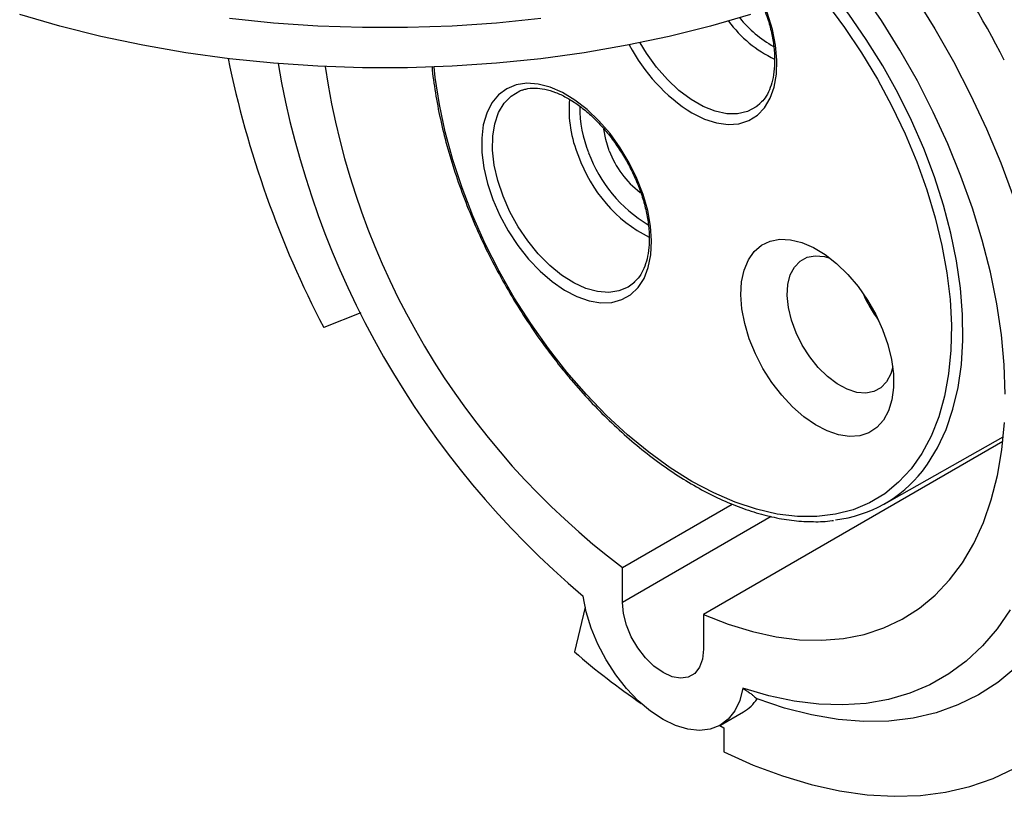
# Model space of a CAD drawing. Header units: inches. Extents: x 0 to 22, y 0 to 17.
# Tile 17 of 20: x 17.3 to 19.7, y 12 to 13.8. Entities that reach past the tile are written whole.
import ezdxf

# ---------------------------------------------------------------- set-up
doc = ezdxf.new("R2010")
doc.units = ezdxf.units.IN
doc.header["$LTSCALE"] = 2
doc.header["$MEASUREMENT"] = 0

msp = doc.modelspace()

# ---------------------------------------------------------------- linework, layer by layer
for p, q in [((18.4929, 13.6591), (18.4976, 13.6608)), ((19.0684, 13.6271), (19.0629, 13.6225)), ((18.7676, 13.1989), (18.7616, 13.1937)), ((18.1091, 13.1245), (18.0199, 13.0896)), ((19.6523, 12.8154), (18.9329, 12.4001)), ((19.3669, 12.6652), (19.6535, 12.8266)), ((18.7381, 12.5126), (19.0019, 12.6649)), ((19.0956, 12.6352), (18.7381, 12.4287)), ((18.7381, 12.4287), (18.7381, 12.5126)), ((18.6484, 12.4177), (18.6225, 12.3099)), ((18.9329, 12.4001), (18.9329, 12.3162)), ((18.9733, 12.1338), (19.029, 12.1659)), ((18.9719, 12.133), (18.9817, 12.1273)), ((18.9817, 12.1273), (18.9817, 12.0696))]:
    msp.add_line(p, q)
at = {"flags": 128}
for points in [[(19.3796, 13.9749), (19.3908, 13.9592), (19.4412, 13.8846), (19.4888, 13.8078), (19.5334, 13.729), (19.5748, 13.6488), (19.6128, 13.5674), (19.6472, 13.4853), (19.6779, 13.4028)], [(19.6581, 12.9292), (19.6557, 12.9997), (19.6488, 13.0724), (19.6377, 13.1468), (19.6223, 13.2225), (19.6028, 13.2992), (19.5792, 13.3764), (19.5516, 13.4538), (19.5202, 13.5308), (19.4852, 13.6071), (19.4468, 13.6824), (19.4051, 13.7562), (19.3604, 13.828), (19.3129, 13.8976), (19.2879, 13.9319)], [(19.459, 12.7446), (19.4711, 12.7608), (19.4955, 12.8006), (19.516, 12.8448), (19.5325, 12.8932), (19.5447, 12.9453), (19.5526, 13.0009), (19.5563, 13.0595), (19.5556, 13.1207), (19.5505, 13.1843), (19.5411, 13.2496), (19.5274, 13.3162), (19.5097, 13.3838), (19.4878, 13.4518), (19.4621, 13.5197), (19.4327, 13.5872), (19.3997, 13.6537), (19.3635, 13.7188), (19.3242, 13.7821), (19.2822, 13.8431), (19.2377, 13.9013), (19.2321, 13.9083)], [(19.2282, 13.8693), (19.2717, 13.8108), (19.3126, 13.7497), (19.3507, 13.6864), (19.3857, 13.6214), (19.4173, 13.5551), (19.4452, 13.4881), (19.4694, 13.4206), (19.4897, 13.3533), (19.5058, 13.2866), (19.5178, 13.221), (19.5254, 13.157), (19.5287, 13.0949), (19.5276, 13.0352), (19.5221, 12.9783), (19.5123, 12.9247), (19.4983, 12.8748), (19.4801, 12.8287), (19.4578, 12.787), (19.4317, 12.7498), (19.4019, 12.7175), (19.3686, 12.6902), (19.3321, 12.6682), (19.2925, 12.6517), (19.2502, 12.6406), (19.2056, 12.6351), (19.1588, 12.6353), (19.1102, 12.6412), (19.0602, 12.6526), (19.0091, 12.6696), (18.9573, 12.6919), (18.9051, 12.7195), (18.8529, 12.7522), (18.8011, 12.7897), (18.75, 12.8317), (18.7, 12.878), (18.6514, 12.9282), (18.6046, 12.9821), (18.5599, 13.0391), (18.5177, 13.099), (18.4781, 13.1612), (18.4416, 13.2254), (18.4083, 13.2911), (18.3785, 13.3578), (18.3524, 13.4252), (18.3301, 13.4926), (18.3119, 13.5596), (18.2979, 13.6258), (18.2881, 13.6907), (18.2854, 13.7159)], [(18.9051, 13.6055), (18.9349, 13.5908), (18.964, 13.5815), (18.9919, 13.5777), (19.0179, 13.5796), (19.0415, 13.587), (19.0623, 13.5998), (19.0796, 13.6178), (19.0933, 13.6406), (19.1029, 13.6677), (19.1083, 13.6984), (19.1094, 13.7323), (19.1062, 13.7684), (19.0986, 13.8061), (19.0869, 13.8446), (19.0835, 13.8539)], [(19.0456, 13.8417), (18.9494, 13.8138), (18.8505, 13.7892), (18.7494, 13.768), (18.6463, 13.7502), (18.5415, 13.7358), (18.4355, 13.725), (18.3286, 13.7178), (18.2212, 13.7142), (18.1135, 13.7142), (18.0061, 13.7178), (17.8992, 13.725), (17.7932, 13.7358), (17.6884, 13.7502), (17.5853, 13.768), (17.4842, 13.7892), (17.3854, 13.8138), (17.2892, 13.8417)], [(18.5415, 13.8323), (18.4355, 13.8215), (18.3286, 13.8143), (18.2212, 13.8107), (18.1135, 13.8107), (18.0061, 13.8143), (17.8992, 13.8215), (17.7932, 13.8323)], [(19.0629, 13.6225), (19.0597, 13.6201), (19.0387, 13.6088), (19.0148, 13.6032), (18.9886, 13.6034), (18.9608, 13.6093), (18.932, 13.6208), (18.9028, 13.6376), (18.8739, 13.6594), (18.8461, 13.6856), (18.82, 13.7157), (18.7961, 13.7489), (18.7807, 13.7742)], [(18.4267, 13.397), (18.4434, 13.3588), (18.4636, 13.3217), (18.4868, 13.2866), (18.5125, 13.2542), (18.5401, 13.2252), (18.569, 13.2001), (18.5987, 13.1796), (18.6286, 13.1641), (18.6578, 13.1539), (18.686, 13.1492), (18.7124, 13.1501), (18.7364, 13.1566), (18.7577, 13.1685), (18.7756, 13.1857), (18.7899, 13.2077), (18.8002, 13.2341), (18.8064, 13.2643), (18.8082, 13.2977), (18.8056, 13.3335), (18.7988, 13.371), (18.7878, 13.4094), (18.7729, 13.4478), (18.7543, 13.4856), (18.7326, 13.5217), (18.7081, 13.5556), (18.6814, 13.5864), (18.653, 13.6135), (18.6236, 13.6363), (18.5938, 13.6544), (18.5641, 13.6673), (18.5354, 13.6748), (18.508, 13.6767), (18.4827, 13.673), (18.46, 13.6637), (18.4404, 13.6491), (18.4242, 13.6295), (18.4119, 13.6052), (18.4036, 13.5769), (18.3996, 13.545), (18.4, 13.5103), (18.4047, 13.4736), (18.4137, 13.4355), (18.4267, 13.397)], [(18.4509, 13.4051), (18.4383, 13.4428), (18.4299, 13.48), (18.4258, 13.5157), (18.4261, 13.5492), (18.431, 13.5796), (18.4401, 13.6063), (18.4534, 13.6287), (18.4705, 13.6461), (18.491, 13.6583), (18.4929, 13.6591)], [(18.7062, 13.5143), (18.6977, 13.5414), (18.6934, 13.5666)], [(18.7616, 13.1937), (18.7517, 13.1869), (18.7296, 13.1775), (18.7049, 13.1738), (18.6782, 13.1759), (18.6499, 13.1837), (18.6209, 13.197), (18.5917, 13.2156), (18.5632, 13.2389), (18.5358, 13.2665), (18.5104, 13.2977), (18.4874, 13.3317), (18.4674, 13.3678), (18.4509, 13.4051)], [(19.3656, 12.8669), (19.3497, 12.8493), (19.3304, 12.8367), (19.3083, 12.8295), (19.2838, 12.8278), (19.2574, 12.8316), (19.2299, 12.8409), (19.2018, 12.8555), (19.1738, 12.8749), (19.1466, 12.8989), (19.1207, 12.9267), (19.0969, 12.9577), (19.0757, 12.9913), (19.0575, 13.0266), (19.0429, 13.0627), (19.032, 13.099), (19.0252, 13.1344), (19.0227, 13.1682), (19.0245, 13.1996), (19.0306, 13.2278), (19.0408, 13.2522), (19.0548, 13.2722), (19.0725, 13.2874), (19.0932, 13.2973), (19.1166, 13.3018), (19.1421, 13.3007), (19.1692, 13.2941), (19.1971, 13.2822), (19.2252, 13.2651), (19.2529, 13.2434), (19.2795, 13.2174), (19.3044, 13.1879), (19.3269, 13.1555), (19.3467, 13.121), (19.3632, 13.0851), (19.376, 13.0488), (19.3848, 13.0129), (19.3895, 12.9782), (19.3898, 12.9455), (19.3859, 12.9156), (19.3777, 12.8892), (19.3656, 12.8669)], [(19.373, 12.959), (19.3594, 12.9447), (19.3424, 12.9354), (19.3227, 12.9317), (19.301, 12.9337), (19.2779, 12.9412), (19.2543, 12.954), (19.2309, 12.9716), (19.2086, 12.9936), (19.1881, 13.019), (19.1702, 13.0471), (19.1554, 13.0769), (19.1442, 13.1074), (19.137, 13.1376), (19.1341, 13.1663), (19.1356, 13.1927), (19.1414, 13.2159), (19.1512, 13.235), (19.1649, 13.2494), (19.1819, 13.2586), (19.2015, 13.2623), (19.2233, 13.2603), (19.2368, 13.2566)], [(19.3877, 12.9953), (19.3829, 12.9781), (19.373, 12.959)], [(18.9329, 12.4001), (18.9921, 12.3766), (19.0505, 12.3585), (19.1077, 12.346), (19.1635, 12.3391), (19.2175, 12.3377), (19.2695, 12.342), (19.3192, 12.352), (19.3664, 12.3674), (19.4107, 12.3884), (19.452, 12.4147), (19.49, 12.4462), (19.5245, 12.4828), (19.5554, 12.5243), (19.5824, 12.5704), (19.6056, 12.6209), (19.6246, 12.6755), (19.6394, 12.7339), (19.65, 12.7959), (19.6562, 12.8611)], [(19.0274, 12.2226), (19.0199, 12.1932), (19.0079, 12.1681), (18.9918, 12.1479), (18.9719, 12.133), (18.9488, 12.124), (18.9229, 12.1209), (18.895, 12.1238), (18.8656, 12.1328), (18.8355, 12.1474), (18.8054, 12.1675), (18.776, 12.1925), (18.748, 12.2219), (18.7222, 12.2548), (18.699, 12.2906), (18.6792, 12.3283), (18.6631, 12.3671), (18.6511, 12.406), (18.6436, 12.4442)], [(18.9329, 12.3162), (18.9305, 12.2926), (18.9233, 12.273), (18.9117, 12.2583), (18.8962, 12.2494), (18.8778, 12.2467), (18.8572, 12.2503), (18.8355, 12.26), (18.8138, 12.2753), (18.7932, 12.2955), (18.7747, 12.3196), (18.7593, 12.3463), (18.7477, 12.3743), (18.7405, 12.4023), (18.7381, 12.4287)], [(19.6703, 12.4111), (19.6387, 12.3652), (19.6033, 12.3241), (19.5644, 12.2879), (19.5222, 12.2568), (19.4768, 12.2309), (19.4284, 12.2105), (19.3773, 12.1955), (19.3237, 12.186), (19.2679, 12.1822), (19.2101, 12.1839), (19.1506, 12.1913), (19.0896, 12.2042), (19.0274, 12.2226)], [(19.6833, 12.272), (19.6403, 12.2366), (19.5939, 12.2066), (19.5443, 12.1822), (19.4917, 12.1636), (19.4364, 12.1507), (19.3786, 12.1437), (19.3185, 12.1426), (19.2565, 12.1475), (19.1928, 12.1582), (19.1277, 12.1747), (19.0615, 12.197)], [(18.9817, 12.0696), (19.0524, 12.0379), (19.1225, 12.0116), (19.1917, 11.9909), (19.2598, 11.9758), (19.3264, 11.9664), (19.3912, 11.9627), (19.4542, 11.9648), (19.5149, 11.9726), (19.5732, 11.9862), (19.6288, 12.0053), (19.6815, 12.0301)]]:
    msp.add_lwpolyline(points, dxfattribs=at)
for centre, radius, start, end in [((17.491, 12.6234), 2.4323, 27.1183, 35.2561), ((19.2249, 13.995), 0.2868, 216.0999, 245.0232), ((19.2384, 14.0109), 0.2813, 219.0024, 240.8406), ((19.1302, 13.9641), 0.4234, 207.4472, 237.8854), ((20.2347, 14.241), 2.4963, 191.6673, 207.4696), ((20.0322, 14.09), 2.1534, 189.7831, 229.8466), ((19.855, 13.9896), 1.8518, 188.4648, 232.9029), ((18.8901, 13.6124), 0.2804, 174.8075, 203.2432), ((18.9127, 13.6157), 0.277, 178.9792, 202.4513), ((18.9164, 13.5932), 0.2245, 200.559, 232.7375), ((18.9618, 13.6166), 0.3488, 199.2224, 242.7765), ((18.9732, 13.6255), 0.337, 200.0609, 239.0833), ((19.6017, 13.293), 0.3102, 203.0282, 216.9664), ((19.214, 12.9364), 0.3112, 276.6924, 321.9493), ((19.8599, 13.7475), 1.8968, 229.281, 235.4007), ((18.9802, 12.2497), 0.0969, 300.2087, 327.067)]:
    msp.add_arc(centre, radius, start, end)
for points, knots in [([(19.0789, 13.8542), (19.0816, 13.8471), (19.0888, 13.8284), (19.0966, 13.7981), (19.1024, 13.7645), (19.1044, 13.7328), (19.1028, 13.7036), (19.0976, 13.6775), (19.0892, 13.6552), (19.0791, 13.638), (19.0709, 13.6302), (19.0674, 13.6269)], [0, 0, 0, 0, 0.073159, 0.193415, 0.313345, 0.432883, 0.552032, 0.670954, 0.78997, 0.909926, 1, 1, 1, 1]), ([(18.2802, 13.7173), (18.2803, 13.7167), (18.2817, 13.6961), (18.288, 13.654), (18.2996, 13.5912), (18.3153, 13.5273), (18.3347, 13.463), (18.3575, 13.3986), (18.3838, 13.3345), (18.4133, 13.2711), (18.4459, 13.2088), (18.4814, 13.1479), (18.5195, 13.0889), (18.5564, 13.0367), (18.5812, 13.0052), (18.5918, 12.9917)], [0, 0, 0, 0, 0.002331, 0.087409, 0.172457, 0.257472, 0.342456, 0.427412, 0.512345, 0.597262, 0.682169, 0.767072, 0.851978, 0.936891, 1, 1, 1, 1]), ([(18.4973, 13.66), (18.5, 13.661), (18.509, 13.6647), (18.5271, 13.6658), (18.551, 13.6633), (18.5764, 13.6557), (18.6026, 13.6435), (18.6292, 13.6269), (18.6555, 13.6061), (18.681, 13.5818), (18.6968, 13.5632), (18.7045, 13.554)], [0, 0, 0, 0, 0.052912, 0.178796, 0.300216, 0.418574, 0.535639, 0.652401, 0.769194, 0.886214, 1, 1, 1, 1]), ([(18.7045, 13.554), (18.7086, 13.5488), (18.7204, 13.5337), (18.7384, 13.5068), (18.7574, 13.4732), (18.7734, 13.4384), (18.7862, 13.4033), (18.7955, 13.3685), (18.8011, 13.3349), (18.803, 13.3032), (18.8013, 13.2741), (18.7961, 13.2481), (18.7876, 13.2259), (18.7777, 13.2091), (18.7697, 13.2017), (18.7665, 13.1986)], [0, 0, 0, 0, 0.0429222, 0.1251894, 0.2075439, 0.2898887, 0.3721384, 0.4542266, 0.5360915, 0.6176882, 0.6990197, 0.7802015, 0.8614549, 0.9433708, 1, 1, 1, 1]), ([(18.5918, 12.9917), (18.5994, 12.9824), (18.6216, 12.9553), (18.6596, 12.9127), (18.7062, 12.8652), (18.7542, 12.8213), (18.8032, 12.7811), (18.853, 12.745), (18.9032, 12.7132), (18.9536, 12.6859), (19.0038, 12.6632), (19.0536, 12.6454), (19.1027, 12.6325), (19.1507, 12.6246), (19.1971, 12.6224), (19.2288, 12.623), (19.2443, 12.6258), (19.2455, 12.626)], [0, 0, 0, 0, 0.038676, 0.112079, 0.185518, 0.258987, 0.332492, 0.406034, 0.479615, 0.553231, 0.626871, 0.700507, 0.774097, 0.847584, 0.920895, 0.99395, 1, 1, 1, 1]), ([(19.0274, 12.2226), (19.029, 12.2215), (19.0321, 12.2195), (19.0365, 12.2165), (19.0406, 12.2136), (19.0445, 12.2108), (19.0489, 12.2075), (19.0535, 12.204), (19.058, 12.2002), (19.0604, 12.1981), (19.0615, 12.197)], [0, 0, 0, 0, 0.101056, 0.201929, 0.302681, 0.403376, 0.504077, 0.671214, 0.836415, 1, 1, 1, 1])]:
    msp.add_open_spline(points, degree=3, knots=knots)

doc.saveas('drawing.dxf')
